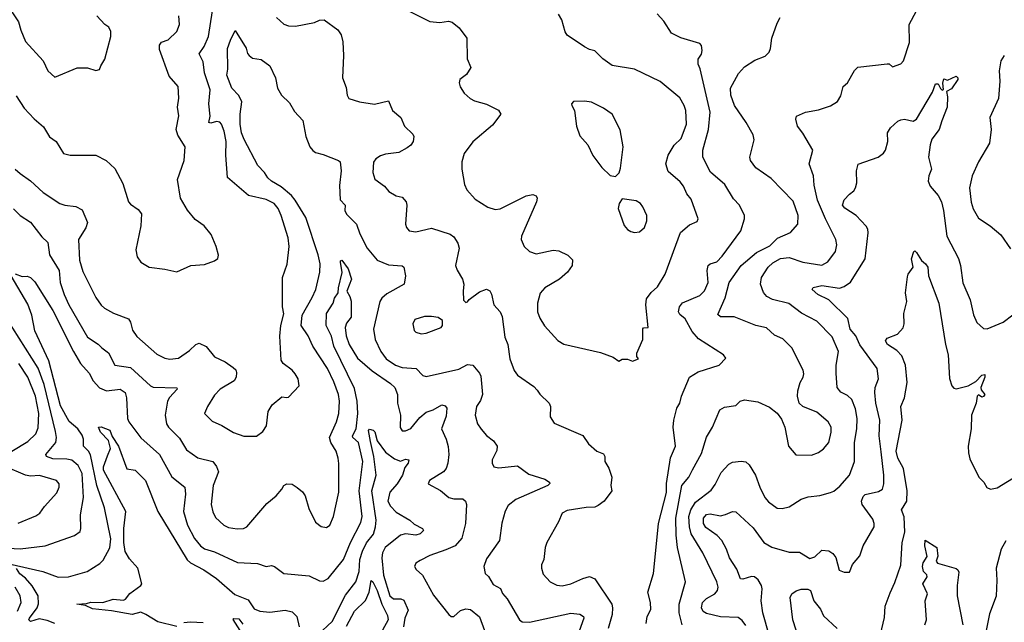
# Model space of a CAD drawing. Extents: x 1246230 to 1426786, y 660032 to 763141.
# Tile 81 of 256: x 1304412 to 1310136, y 683550 to 687053. Entities that reach past the tile are written whole.
import ezdxf

# ---------------------------------------------------------------- set-up
doc = ezdxf.new("R2010")
doc.units = 0

msp = doc.modelspace()

# ---------------------------------------------------------------- linework, layer by layer
at = {"layer": '0CON10XD'}
for points in [[(1304347.3, 687127.3), (1304405, 687040), (1304417.7, 686992.3), (1304446.2, 686926.2), (1304547.1, 686815), (1304575.7, 686755), (1304615, 686720), (1304745, 686772.5), (1304805, 686774.2), (1304855, 686757.5), (1304876.4, 686763.6), (1304882.5, 686785), (1304906.4, 686823.6), (1304941.2, 686955), (1304942, 686985), (1304929.7, 687009.7), (1304905.8, 687025.8), (1304860, 687075)], [(1306545, 687169.1), (1306795, 687042.1), (1306855, 687036.9), (1306905, 687044.5), (1306925, 687038.2), (1306965.9, 687005.9), (1307011.8, 686945), (1307013.1, 686825), (1307033.8, 686775), (1307008.8, 686735), (1306970, 686705), (1306966.1, 686686.1), (1306972.3, 686662.3), (1306996.1, 686626.1), (1307030, 686595), (1307055, 686581.9), (1307125, 686562.9), (1307195, 686528), (1307208, 686505), (1307159.8, 686440.2), (1307045, 686343.8), (1306996.2, 686275), (1306982.3, 686227.7), (1306982, 686185), (1306997.5, 686095), (1307010.8, 686065), (1307059.7, 686009.7), (1307133.2, 685963.2), (1307175, 685950.8), (1307205, 685954.3), (1307355, 686030), (1307395, 686036.2), (1307415, 686030), (1307420, 686015), (1307416, 685995), (1307329.2, 685795), (1307326, 685775), (1307344.2, 685735), (1307376.2, 685705), (1307413.2, 685693.2), (1307513.6, 685713.6), (1307545, 685710), (1307597.5, 685685), (1307625, 685657.5), (1307624, 685625), (1307596.7, 685585), (1307550, 685545), (1307464.5, 685495.5), (1307437, 685463), (1307421.4, 685405), (1307422.5, 685355), (1307435, 685317.5), (1307462.9, 685272.9), (1307539.4, 685189.4), (1307575, 685166.9), (1307788.8, 685118.8), (1307861.7, 685091.7), (1307895, 685067.5), (1307915, 685080), (1307945, 685080), (1307975, 685067.5), (1308008.3, 685081.7), (1308000, 685095), (1308000, 685115), (1308033.8, 685195), (1308033.6, 685256.4), (1308037.5, 685262.5), (1308065.6, 685264.4), (1308052.5, 685395), (1308055, 685430), (1308082.2, 685467.8), (1308119.1, 685500.9), (1308164.4, 685575), (1308253.7, 685816.3), (1308305, 685861.2), (1308349.3, 685880.7), (1308356.7, 685895), (1308315, 686010), (1308290.3, 686040.3), (1308271.2, 686085), (1308250.3, 686110.3), (1308181.7, 686171.7), (1308167.5, 686215), (1308180.8, 686265), (1308216, 686324), (1308256.4, 686363.6), (1308288.7, 686445), (1308284.6, 686525), (1308275, 686554), (1308248.6, 686598.6), (1308135, 686694.3), (1307985.7, 686765.7), (1307855, 686786.7), (1307802.5, 686825), (1307755, 686872.5), (1307725, 686880), (1307695, 686896.2), (1307595, 686964), (1307583.6, 686983.6), (1307562.6, 687052.6), (1307544.3, 687085)], [(1304391.2, 686611.2), (1304438.5, 686538.5), (1304495, 686477.1), (1304550.8, 686430.8), (1304585, 686372.5), (1304623.3, 686345), (1304666.2, 686275), (1304705, 686265.6), (1304853.6, 686266.4), (1304915, 686234), (1304965, 686188.8), (1305010.9, 686100.9), (1305044.5, 685994.5), (1305055, 685980), (1305099.7, 685949.7), (1305119.2, 685925), (1305115.7, 685855), (1305086, 685715), (1305093.8, 685675), (1305115, 685643.8), (1305165, 685614), (1305255, 685603.3), (1305325, 685587.5), (1305405.9, 685624.1), (1305485, 685631.2), (1305545, 685652.5), (1305562.5, 685665), (1305566.7, 685685), (1305553.3, 685735), (1305524.1, 685804.1), (1305483.3, 685855), (1305432.1, 685892.1), (1305386.8, 685946.8), (1305345.8, 686015.8), (1305329.2, 686125), (1305367.5, 686235), (1305374.1, 686314.1), (1305331.2, 686381.2), (1305320.8, 686415), (1305336, 686495), (1305329.1, 686545), (1305336.6, 686596.6), (1305331.9, 686665), (1305280, 686725), (1305225, 686880), (1305224, 686905), (1305235, 686922.5), (1305275, 686936), (1305325.8, 686985), (1305340, 687025), (1305336.7, 687075)], [(1305455.6, 686855), (1305483.4, 686896.6), (1305509.5, 686955), (1305533.4, 687105)], [(1308054, 683544), (1308058.5, 683585), (1308081.1, 683625), (1308078.5, 683665), (1308062.5, 683725), (1308095.4, 683834.6), (1308111.9, 683988.1), (1308126.2, 684125), (1308171.4, 684305), (1308172.7, 684357.3), (1308194.1, 684505.9), (1308224.5, 684575), (1308210.8, 684685), (1308214.1, 684725.9), (1308232.1, 684795), (1308249.5, 684825), (1308258.1, 684865), (1308304.7, 684975.3), (1308355, 685007.1), (1308477.5, 685045), (1308516.7, 685085), (1308502.5, 685105), (1308357.4, 685197.4), (1308320.5, 685240.5), (1308280, 685315), (1308249.8, 685339.8), (1308241.3, 685355), (1308246.9, 685385), (1308265, 685407.3), (1308365, 685450.5), (1308393.4, 685476.6), (1308414.5, 685525), (1308408.9, 685595), (1308414.4, 685625), (1308426.2, 685635), (1308465, 685646.5), (1308495, 685677.8), (1308604.4, 685825), (1308625.6, 685895), (1308624.4, 685915), (1308596.9, 685975), (1308561.7, 686011.7), (1308510, 686095), (1308426.9, 686166.9), (1308382.2, 686255), (1308383.5, 686295), (1308416.4, 686415), (1308426.5, 686515), (1308367.1, 686767.1), (1308356.7, 686795), (1308356.4, 686823.6), (1308375, 686852.5), (1308380, 686875), (1308375, 686903.3), (1308365, 686914), (1308255, 686947.1), (1308200, 686975), (1308156, 687045), (1308116.7, 687086.7)], [(1308632.4, 683532.4), (1308611.1, 683561.1), (1308588, 683578), (1308485, 683582.4), (1308405, 683600.7), (1308385, 683613.1), (1308375.4, 683635), (1308381.8, 683665), (1308405, 683688.8), (1308453.5, 683716.5), (1308468.2, 683735), (1308471.8, 683755), (1308463.6, 683785), (1308382.3, 683955), (1308314.3, 684064.3), (1308305.2, 684105), (1308302, 684165), (1308313.1, 684205), (1308340.6, 684249.4), (1308431.1, 684318.9), (1308455, 684350.8), (1308489.6, 684420.4), (1308535, 684470), (1308555, 684480.9), (1308606.8, 684486.8), (1308632.6, 684482.6), (1308651.9, 684465), (1308689.1, 684405), (1308714.5, 684335), (1308744.4, 684275), (1308765, 684250), (1308815, 684214.2), (1308845, 684212), (1308885, 684222), (1308954, 684266), (1308995, 684279.6), (1309063.4, 684286.6), (1309125, 684304), (1309145, 684312.5), (1309179.1, 684340.9), (1309235.7, 684405), (1309265.6, 684485), (1309264.6, 684595), (1309278, 684675), (1309279.6, 684735), (1309271.2, 684791.2), (1309248.5, 684845), (1309225, 684868.1), (1309185, 684887.5), (1309163.1, 684915), (1309158.2, 684998.2), (1309157.3, 685045), (1309171.5, 685125), (1309135, 685209.2), (1309045, 685301.1), (1308957.6, 685347.6), (1308883.5, 685403.5), (1308787.4, 685427.4), (1308754.6, 685444.6), (1308735, 685466.7), (1308717.8, 685515), (1308724.4, 685555), (1308762, 685615), (1308789.5, 685640.5), (1308835, 685664.7), (1308885, 685671.1), (1308965, 685642.9), (1309075, 685626.2), (1309109.5, 685645), (1309154.5, 685705), (1309161.2, 685745), (1309156.2, 685775), (1309095.2, 685895.2), (1309049.4, 686005), (1309030.8, 686090.8), (1309026.2, 686145), (1309002, 686215), (1309021.9, 686295), (1308965, 686393.8), (1308934.3, 686435), (1308924, 686475), (1308927, 686493), (1308980, 686515), (1309055, 686530), (1309125, 686553.3), (1309165, 686577.5), (1309185, 686610), (1309198.8, 686665), (1309225, 686686.2), (1309265, 686758.8), (1309285, 686778), (1309455, 686797.5), (1309467, 686797), (1309485, 686780), (1309535, 686797.5), (1309550, 686815), (1309585, 686920), (1309583.3, 687025), (1309625.8, 687104.2)], [(1305904, 687065), (1305947.8, 687027.8), (1305975, 687017.1), (1306015, 687015.6), (1306125, 687036.2), (1306155, 687050.8), (1306181.7, 687051.7), (1306261.2, 686995), (1306280, 686965), (1306290, 686925), (1306294.2, 686845), (1306287.5, 686715), (1306309.7, 686659.7), (1306315.7, 686615), (1306324.5, 686594.5), (1306387.5, 686575), (1306475, 686562.3), (1306555, 686582.5), (1306578.8, 686525), (1306626.7, 686485), (1306648.8, 686435), (1306697.3, 686387.3), (1306703.3, 686373.3), (1306698.2, 686345), (1306685, 686324.2), (1306665, 686308.6), (1306615, 686281.1), (1306538.3, 686271.7), (1306508.3, 686261.7), (1306482.5, 686245), (1306467.5, 686225), (1306464.3, 686165), (1306476.4, 686126.4), (1306532.5, 686085), (1306556.7, 686055), (1306599.7, 686029.7), (1306635, 686021.2), (1306658, 685995), (1306662.5, 685975), (1306653.8, 685865), (1306660, 685845), (1306675, 685826.7), (1306715, 685820.8), (1306805, 685841.4), (1306915, 685805.8), (1306935, 685792), (1306958.6, 685755), (1306965.9, 685725.9), (1306945.8, 685625), (1306955, 685596.7), (1306986, 685545), (1306993.8, 685515), (1306988.8, 685475), (1306992.5, 685422.5), (1307005, 685410), (1307015, 685412.5), (1307023.8, 685426.2), (1307085, 685471.4), (1307125, 685486.2), (1307145, 685476.7), (1307155, 685457.5), (1307167.5, 685395), (1307204.6, 685354.6), (1307217.2, 685327.2), (1307232.9, 685207.1), (1307248.9, 685165), (1307261.4, 685081.4), (1307286.7, 685015), (1307306.1, 684986.1), (1307400.6, 684920.6), (1307419.1, 684899.1), (1307435, 684876), (1307490, 684825), (1307497.1, 684805), (1307496, 684745), (1307518.8, 684708.8), (1307685, 684635.8), (1307718.3, 684588.3), (1307767.5, 684545), (1307805, 684530), (1307812.5, 684515), (1307814, 684485), (1307837.3, 684447.3), (1307853.8, 684395), (1307848, 684345), (1307853.8, 684315), (1307810, 684255), (1307775, 684228.8), (1307755, 684220), (1307705, 684218), (1307595, 684200), (1307565.6, 684184.4), (1307544.4, 684135), (1307476.9, 684015), (1307466.7, 683985), (1307458.6, 683915), (1307445.8, 683885), (1307444.4, 683865), (1307455, 683831.2), (1307495, 683785.8), (1307535, 683765.6), (1307565, 683762.2), (1307615, 683773.6), (1307684.6, 683805.4), (1307725, 683817.1), (1307755, 683802.9), (1307853.2, 683655), (1307858.4, 683635), (1307855.9, 683595), (1307831.8, 683515)], [(1308262.3, 683535), (1308244.6, 683605.4), (1308246.2, 683655), (1308282.7, 683785), (1308236.6, 683985), (1308227.3, 684057.3), (1308225.2, 684155), (1308261.1, 684345), (1308302.3, 684395), (1308322.8, 684437.2), (1308375, 684532.5), (1308404, 684626), (1308440, 684685), (1308482, 684785), (1308508.8, 684801.2), (1308575, 684811.2), (1308600, 684835), (1308625, 684844.2), (1308702.1, 684832.1), (1308770.9, 684800.9), (1308815, 684766), (1308840.6, 684730.6), (1308859.4, 684685), (1308882, 684575), (1308923, 684523), (1309015, 684522.9), (1309055, 684537.5), (1309085, 684558.6), (1309115, 684596.2), (1309129.6, 684655), (1309128.2, 684685), (1309111.1, 684715), (1309045, 684771.9), (1308965, 684805.8), (1308942.9, 684825), (1308933.5, 684865), (1308935.6, 684895), (1308949.1, 684945), (1308965.6, 684975), (1308970.6, 684995), (1308966.6, 685016.6), (1308900, 685145), (1308847.7, 685197.7), (1308800.3, 685220.3), (1308752.2, 685262.2), (1308691.2, 685275), (1308565, 685325.5), (1308485.5, 685325.5), (1308470, 685340), (1308513.8, 685436.2), (1308536, 685525), (1308606.7, 685625), (1308695, 685699.7), (1308771.8, 685738.2), (1308817.4, 685782.6), (1308893.4, 685816.6), (1308936, 685865), (1308937.8, 685915), (1308908.5, 685998.5), (1308780.6, 686130.6), (1308691.8, 686191.8), (1308660.6, 686235), (1308657.1, 686255), (1308682, 686355), (1308675.8, 686384.2), (1308635.9, 686455.9), (1308567.3, 686555), (1308545.6, 686615), (1308544.4, 686655), (1308590.2, 686739.8), (1308625, 686779.2), (1308685, 686817.1), (1308745, 686841.4), (1308768.6, 686865), (1308776.9, 686885), (1308784.3, 686945), (1308815, 687032.5), (1308832.5, 687065)], [(1304375, 685953.1), (1304414.8, 685914.8), (1304475, 685875.4), (1304540.7, 685790.7), (1304575, 685757.5), (1304584.2, 685685.8), (1304640.9, 685595), (1304647.1, 685525), (1304670, 685455), (1304697.2, 685395), (1304805, 685208.6), (1304868, 685168), (1304888.9, 685145), (1304927.5, 685117.5), (1304964.6, 685044.6), (1305055, 685030.8), (1305171.5, 684925), (1305187.1, 684917.1), (1305325, 684912.5), (1305327.5, 684905), (1305282.7, 684857.3), (1305271.5, 684835), (1305256.7, 684755), (1305264.4, 684705), (1305275.7, 684685), (1305339.9, 684619.9), (1305382.2, 684552.2), (1305447.4, 684507.4), (1305535, 684485.5), (1305556.6, 684456.6), (1305566.9, 684425), (1305536.5, 684345), (1305525.6, 684235), (1305535, 684193.3), (1305550.6, 684160.6), (1305597.5, 684115), (1305625, 684101.9), (1305675, 684094.5), (1305713.5, 684096.5), (1305732, 684105), (1305848.9, 684241.1), (1305902.5, 684285), (1305936.2, 684323.8), (1305946.7, 684345), (1305964.2, 684355.8), (1305995, 684353.3), (1306025, 684333.8), (1306055, 684308.8), (1306070.8, 684285), (1306092.7, 684212.7), (1306132, 684132), (1306165, 684106.9), (1306195, 684101.4), (1306214, 684115), (1306235.5, 684165), (1306266.4, 684306.4), (1306267.2, 684472.8), (1306262.5, 684505), (1306252.2, 684545), (1306219.6, 684595), (1306211.8, 684625), (1306253.6, 684715), (1306267.5, 684765), (1306270.4, 684835), (1306265.3, 684875), (1306238.3, 684948.3), (1306200.4, 685025), (1306115, 685155.6), (1306088.2, 685215), (1306047.7, 685275), (1306053.9, 685336.1), (1306111.1, 685438.9), (1306132.5, 685485), (1306156, 685585), (1306158.9, 685635), (1306146.1, 685686.1), (1306074.4, 685904.4), (1306013.9, 686003.9), (1305991, 686031), (1305931.3, 686081.3), (1305875, 686114.1), (1305853.8, 686133.8), (1305833.8, 686165), (1305795.5, 686205), (1305716.2, 686356.2), (1305701.9, 686395), (1305694.2, 686445.8), (1305693.5, 686505), (1305702.5, 686575), (1305685, 686612.5), (1305645, 686655.8), (1305615, 686730), (1305620.8, 686765), (1305620.6, 686885), (1305636.7, 686935), (1305665, 686990), (1305727.7, 686887.7), (1305735, 686856.7), (1305745, 686844.3), (1305765, 686829.2), (1305815, 686821.4), (1305866, 686785), (1305898.8, 686715), (1305910, 686655), (1305933.3, 686615), (1305980.2, 686570.2), (1306009.5, 686519.5), (1306056.8, 686466.8), (1306075.8, 686375), (1306099.2, 686315), (1306115, 686292), (1306130.3, 686280.3), (1306175, 686269.4), (1306265, 686235.6), (1306275, 686226.2), (1306281.4, 686175), (1306269.8, 686090.2), (1306275, 686006), (1306303.1, 685975), (1306301.2, 685945), (1306311.9, 685921.9), (1306368.9, 685865), (1306388.7, 685808.7), (1306431.8, 685725), (1306490.6, 685655), (1306555, 685629.2), (1306635, 685622.9), (1306644.5, 685614.5), (1306654.4, 685565), (1306646.7, 685515), (1306545, 685459.1), (1306516.7, 685435), (1306505.4, 685414.6), (1306468.2, 685255), (1306478.2, 685195), (1306510.8, 685125), (1306542.6, 685082.6), (1306595.6, 685045), (1306635, 685030.8), (1306715.9, 685025.9), (1306755, 684986), (1306775, 684979.2), (1306965, 685021.9), (1307015, 685049.2), (1307045, 685044.2), (1307085, 684999.2), (1307092, 684982), (1307102.9, 684875), (1307090.8, 684839.2), (1307067.8, 684805), (1307060, 684755), (1307073.5, 684705), (1307093.9, 684673.9), (1307125, 684635.6), (1307166, 684606), (1307187.5, 684575), (1307185, 684550), (1307158, 684495), (1307158, 684475), (1307167.5, 684455), (1307198, 684448), (1307305, 684460.4), (1307371.5, 684411.5), (1307465, 684382.9), (1307491.2, 684365), (1307493, 684357), (1307481.2, 684345), (1307295, 684264.6), (1307251.3, 684228.7), (1307233.3, 684196.7), (1307215, 684126.7), (1307201.2, 684025), (1307125, 683920), (1307110, 683875), (1307118, 683835), (1307136.8, 683816.8), (1307165, 683771.1), (1307207.7, 683747.7), (1307217.5, 683717.5), (1307246.2, 683686.2), (1307317.5, 683565), (1307332.9, 683552.9), (1307375, 683551.5), (1307615, 683602.9), (1307667.8, 683597.8), (1307688.6, 683585), (1307691.9, 683575), (1307645.6, 683445)], [(1304384.3, 686185), (1304415, 686160), (1304475, 686116.9), (1304548.6, 686048.6), (1304644.6, 685984.6), (1304674.6, 685974.6), (1304737, 685967), (1304775, 685947.5), (1304805.8, 685875), (1304796.4, 685843.6), (1304752.5, 685775), (1304759.6, 685655), (1304779.3, 685589.3), (1304855, 685438), (1304885, 685394.3), (1304905.5, 685375.5), (1304957, 685347), (1305044.5, 685314.5), (1305055.6, 685295), (1305067.6, 685247.6), (1305092.2, 685212.2), (1305209.7, 685109.7), (1305255, 685085.8), (1305285, 685079.2), (1305335, 685085.6), (1305398.7, 685131.3), (1305435, 685165.6), (1305455, 685172.9), (1305495, 685154), (1305545, 685094), (1305606.7, 685065), (1305652.3, 685032.3), (1305667.3, 685017.3), (1305672.3, 685002.3), (1305670.8, 684975), (1305658.8, 684955), (1305576.2, 684905), (1305545, 684871.2), (1305504, 684805), (1305486.7, 684765), (1305530.3, 684720.3), (1305587.5, 684695), (1305655, 684653.8), (1305715, 684632), (1305787.3, 684632.7), (1305825, 684658.8), (1305847, 684693), (1305855.8, 684775), (1305878.8, 684815), (1305935, 684861.2), (1305965, 684856.2), (1305975, 684860), (1306036.7, 684925), (1306031.2, 684965), (1306013.8, 684995), (1305995, 685016.2), (1305942.5, 685055), (1305931.9, 685075), (1305924.5, 685214.5), (1305930.5, 685275), (1305946.6, 685343.4), (1305938.8, 685385), (1305940, 685555), (1305967.4, 685632.6), (1305978.9, 685735), (1305972.2, 685785), (1305930.8, 685915), (1305913.8, 685955), (1305891.9, 685985), (1305845, 686008.4), (1305742.1, 686032.1), (1305620, 686135), (1305610.4, 686265), (1305612.8, 686345), (1305600, 686405), (1305585.4, 686445), (1305575, 686456.7), (1305555, 686461.5), (1305522, 686452), (1305511.1, 686455), (1305518.3, 686491.7), (1305510.4, 686565), (1305518.9, 686645), (1305486.7, 686745), (1305477.7, 686807.7), (1305455.6, 686855)], [(1310135.8, 686845), (1310115.7, 686815), (1310105.6, 686755), (1310110.5, 686695), (1310102.5, 686595), (1310050.8, 686485), (1310059.2, 686415), (1310050, 686335), (1309985, 686226.2), (1309948.2, 686145), (1309932.7, 686075), (1309942.8, 685992.8), (1309953.8, 685953.8), (1309985, 685899.2), (1310054, 685855), (1310115, 685802.5), (1310171.7, 685721.7)], [(1309333.1, 685853.1), (1309274.5, 685915), (1309207.9, 685957.9), (1309194.6, 685975), (1309204.7, 686005.3), (1309235, 686040), (1309261.4, 686058.6), (1309271.1, 686075), (1309277.5, 686105), (1309277.1, 686175), (1309285.7, 686214.3), (1309403.3, 686255), (1309433, 686277), (1309444.6, 686295.4), (1309458.5, 686345), (1309455.7, 686395), (1309474, 686425), (1309517, 686463), (1309535, 686471.4), (1309555, 686474.2), (1309605, 686464.2), (1309625, 686475.8), (1309717.8, 686632.2), (1309735, 686680), (1309751.2, 686681.2), (1309765, 686653.3), (1309775, 686644), (1309782.5, 686647.5), (1309778.8, 686685), (1309785, 686710), (1309805, 686702), (1309855, 686725.5), (1309865.3, 686715.3), (1309866.2, 686705), (1309829.4, 686650.6), (1309798.8, 686635), (1309805.9, 686605), (1309802.9, 686545), (1309772.5, 686465), (1309756.4, 686415), (1309715, 686358.2), (1309705, 686326), (1309694.8, 686255), (1309711.8, 686185), (1309696.4, 686145), (1309693.8, 686115), (1309705, 686085.8), (1309751.7, 686031.7), (1309770.7, 685995), (1309782.7, 685945), (1309800.8, 685795), (1309868.5, 685665), (1309880.6, 685625), (1309894.6, 685524.6), (1309936.7, 685425), (1309957.3, 685337.3), (1309975, 685292.5), (1310015, 685258.8), (1310036.1, 685256.1), (1310130, 685295), (1310185, 685338.6)], [(1307875, 686142.5), (1307896.1, 686163.9), (1307905, 686190), (1307919.2, 686315), (1307903.2, 686413.2), (1307856, 686505), (1307805, 686538.5), (1307735, 686572.9), (1307695, 686580), (1307631.7, 686578.3), (1307620, 686565), (1307621.2, 686555), (1307636.7, 686525), (1307648.8, 686435), (1307668.8, 686378.8), (1307713.8, 686325), (1307744.5, 686264.5), (1307796.2, 686195), (1307845, 686146.7), (1307875, 686142.5)], [(1307986.1, 685816.1), (1308015, 685820.8), (1308044.5, 685845.5), (1308057.8, 685885), (1308057.8, 685915), (1308035, 685966), (1308021.4, 685985), (1307995, 686000.6), (1307915, 686012.5), (1307896.7, 685985), (1307891.2, 685955), (1307925, 685857.5), (1307944.3, 685834.3), (1307965, 685822), (1307986.1, 685816.1)], [(1308768.1, 683475), (1308731.2, 683605), (1308722.5, 683675), (1308728.5, 683745), (1308723.6, 683765), (1308705, 683798.1), (1308684, 683814), (1308665, 683816.1), (1308615, 683800.6), (1308602.9, 683802.9), (1308580.1, 683860.1), (1308537.9, 683925), (1308520.7, 683975), (1308494.1, 684025), (1308465.8, 684055.8), (1308400.7, 684100.7), (1308387, 684125), (1308387, 684155), (1308405, 684176.7), (1308425, 684181.4), (1308485, 684170), (1308515, 684176.9), (1308555, 684195.4), (1308575, 684193.3), (1308675, 684099.1), (1308737.3, 684015), (1308785, 683987.9), (1308885, 683957.3), (1308945, 683957.8), (1309005, 683921.4), (1309035, 683930.8), (1309075, 683968.8), (1309115, 683966), (1309139.7, 683949.7), (1309157, 683927), (1309175, 683853.8), (1309205, 683842), (1309235, 683842.5), (1309252.7, 683887.3), (1309295, 683936.7), (1309314.6, 683995.4), (1309378.6, 684105), (1309379.4, 684125), (1309370.7, 684150.7), (1309308.9, 684235), (1309305.5, 684255), (1309315, 684282.5), (1309326.5, 684293.5), (1309405, 684310), (1309427.8, 684325), (1309434.5, 684355), (1309434.6, 684405.4), (1309418.9, 684541.1), (1309408.9, 684635), (1309411.5, 684725), (1309388.4, 684825), (1309383.1, 684886.9), (1309384.5, 684915), (1309404.4, 684965), (1309396.7, 685025), (1309295, 685162.9), (1309271.6, 685215), (1309240.5, 685255), (1309225.7, 685315.7), (1309115, 685424.7), (1309052.5, 685455), (1309018.6, 685485), (1309025, 685497.3), (1309075, 685508), (1309177.2, 685492.8), (1309205, 685501.4), (1309242.4, 685527.6), (1309326.2, 685663.8), (1309344.5, 685815), (1309343.1, 685835), (1309333.1, 685853.1)], [(1309547.5, 685262.5), (1309553.1, 685285), (1309551.4, 685345), (1309568.6, 685415), (1309560.8, 685465), (1309572.3, 685557.7), (1309576.7, 685575), (1309606.7, 685615), (1309596.4, 685663.6), (1309610, 685705), (1309615, 685710), (1309625, 685700), (1309653.6, 685653.6), (1309678, 685635), (1309690.8, 685615), (1309694.2, 685564.2), (1309754.5, 685405), (1309793.3, 685165), (1309808.5, 685105), (1309817.8, 684967.8), (1309830, 684925), (1309841.3, 684911.3), (1309855, 684907.1), (1309925.2, 684924.8), (1309969.6, 684950.4), (1310005, 684986.4), (1310021.7, 684991.7), (1310023.3, 684975), (1310000, 684915), (1310002, 684902), (1310022.5, 684875), (1310015, 684862.5), (1310005, 684860), (1309985, 684872.5), (1309977.5, 684865), (1309972.9, 684825), (1309945.7, 684755), (1309942.5, 684675), (1309926.2, 684575), (1309927.5, 684535), (1309935, 684500), (1309988, 684395), (1310016.2, 684365), (1310035, 684333.3), (1310055, 684324.3), (1310095, 684332.5), (1310215, 684406.1)], [(1304725.3, 685125), (1304764.8, 685054.8), (1304815, 684997.8), (1304838, 684955), (1304875, 684913.2), (1304915.8, 684895.8), (1304995, 684905.6), (1305025, 684886.2), (1305032.9, 684855), (1305038.9, 684735), (1305046.9, 684715), (1305115, 684622.7), (1305224.5, 684525), (1305296.6, 684396.6), (1305371.9, 684335), (1305374.6, 684295), (1305364.6, 684195), (1305387.2, 684115), (1305427.6, 684037.6), (1305462.1, 683995), (1305485, 683976.8), (1305545, 683960), (1305678.2, 683898.2), (1305795, 683892.5), (1305845, 683874), (1305875, 683881.2), (1305892.5, 683875), (1305947.5, 683835), (1306095, 683821.4), (1306155, 683792.2), (1306175, 683788.9), (1306205, 683804.4), (1306293.6, 683916.4), (1306335.2, 684014.8), (1306395, 684131.4), (1306402.4, 684165), (1306385.2, 684315), (1306405.8, 684485), (1306380.3, 684595), (1306348.6, 684625), (1306345.8, 684635), (1306367.3, 684675), (1306377.8, 684765), (1306374.4, 684835.6), (1306358.7, 684908.7), (1306238.2, 685155), (1306224.4, 685214.4), (1306194.2, 685275), (1306196, 685345), (1306234, 685406), (1306241.2, 685435), (1306263.8, 685465), (1306264.4, 685495), (1306287, 685583), (1306276.7, 685643.3), (1306277.5, 685652.5), (1306285, 685656.2), (1306322, 685605), (1306340, 685545), (1306313.8, 685475), (1306331.2, 685445), (1306337.7, 685417.7), (1306339.4, 685325), (1306310.6, 685289.4), (1306304.2, 685265), (1306310, 685215), (1306327.5, 685165), (1306376.1, 685085), (1306461.6, 685011.6), (1306568.1, 684938.1), (1306591.8, 684915), (1306608.8, 684875), (1306608.4, 684825), (1306626.3, 684755), (1306622.5, 684682.5), (1306635, 684662.5), (1306655, 684663.1), (1306685, 684677.3), (1306738.3, 684741.7), (1306775, 684772.7), (1306815, 684784.5), (1306865, 684814.8), (1306885, 684809.5), (1306895.2, 684795), (1306891.5, 684748.5), (1306864.3, 684675), (1306891.4, 684615), (1306902.1, 684572.1), (1306906.9, 684525), (1306900, 684475), (1306890, 684445), (1306875, 684425.8), (1306793.8, 684375), (1306786.7, 684355), (1306857.2, 684317.2), (1306905.6, 684275.6), (1306935, 684268.9), (1306988.1, 684268.1), (1307004.1, 684254.1), (1307010, 684235), (1307002.5, 684125), (1306981.3, 684038.7), (1306943.1, 683995), (1306888.3, 683971.7), (1306795, 683938.6), (1306739.7, 683910.3), (1306713.8, 683895), (1306706.2, 683875), (1306717.3, 683857.3), (1306754.2, 683825), (1306817.4, 683707.4), (1306905.8, 683595), (1306920, 683585), (1306935, 683583.3), (1306975, 683618.5), (1307005, 683627.8), (1307032, 683625), (1307085, 683582.2), (1307113, 683503)], [(1304350.6, 683889.4), (1304545.9, 683845.9), (1304635, 683811.9), (1304695, 683815.7), (1304804.6, 683845.4), (1304878.4, 683891.6), (1304897.6, 683912.4), (1304935.9, 683984.1), (1304940.5, 684035), (1304905.2, 684215.2), (1304859.4, 684345), (1304823.1, 684523.1), (1304812.5, 684545), (1304782.9, 684575), (1304782.7, 684615), (1304775, 684638.6), (1304750, 684675), (1304698.3, 684718.3), (1304648.6, 684808.6), (1304581, 685071), (1304500, 685245), (1304481.5, 685335), (1304459.1, 685399.1), (1304362.5, 685565)], [(1304385, 685576.7), (1304425, 685560.6), (1304455, 685561.8), (1304474.1, 685554.1), (1304499.6, 685529.6), (1304605, 685363.5), (1304725.3, 685125)], [(1304275, 683985.8), (1304415, 683976.7), (1304560, 683995), (1304730, 684055), (1304762.7, 684077.3), (1304767.1, 684095), (1304764.5, 684174.5), (1304782.4, 684275), (1304774.4, 684415), (1304752.2, 684462.2), (1304715, 684492.7), (1304685, 684499.6), (1304605, 684499.7), (1304567.5, 684515), (1304564.3, 684525), (1304621.8, 684595), (1304625.9, 684625), (1304620.1, 684660.1), (1304553.1, 684933.1), (1304518.3, 685028.3), (1304296.3, 685376.3)], [(1306745, 685226.7), (1306775, 685232), (1306862.5, 685265), (1306870, 685275), (1306870, 685305), (1306845, 685322.5), (1306805, 685328), (1306765, 685328), (1306709.5, 685310.5), (1306696.7, 685285), (1306705, 685247.5), (1306715, 685237.5), (1306745, 685226.7)], [(1309397.5, 683405), (1309438.3, 683578.3), (1309443.3, 683645), (1309471.2, 683721.2), (1309499.1, 683780.9), (1309535, 683883.3), (1309541.6, 684015), (1309556.8, 684075), (1309553, 684163), (1309538.2, 684205), (1309568.6, 684255), (1309570.5, 684315), (1309549, 684445), (1309517, 684505), (1309507.6, 684545), (1309542.7, 684725), (1309534.6, 684805), (1309554.7, 684855), (1309570.3, 684945), (1309561.8, 685045), (1309540.2, 685100.2), (1309510.9, 685130.9), (1309456, 685165), (1309444.3, 685185.7), (1309455, 685201.2), (1309515.4, 685224.6), (1309547.5, 685262.5)], [(1304365, 684544.7), (1304458.9, 684601.1), (1304504.8, 684645.2), (1304519.8, 684680.2), (1304523.7, 684765), (1304504.4, 684865), (1304458.4, 684975), (1304407.3, 685055)], [(1305325, 683525.6), (1305215, 683553.1), (1305145, 683596.2), (1305115, 683609.2), (1305065, 683595.4), (1304945, 683617), (1304835, 683628.6), (1304795, 683648), (1304743.8, 683655), (1304800.3, 683659.7), (1304825, 683668.4), (1304895, 683665.3), (1304954.8, 683685.2), (1305015, 683680), (1305025.7, 683685), (1305051.9, 683718.1), (1305116.2, 683765), (1305121.2, 683775), (1305098.6, 683865), (1305050.2, 683920.2), (1305025, 683962.5), (1305016.4, 684015), (1305016.2, 684095), (1305029.1, 684195), (1304899.7, 684435), (1304898.2, 684455), (1304922.8, 684517.2), (1304938.5, 684561.5), (1304928.1, 684608.1), (1304881.3, 684655), (1304870, 684685), (1304885, 684685.8), (1304936.4, 684666.4), (1304949.8, 684629.8), (1304985.2, 684575.2), (1305035, 684443.3), (1305082.5, 684435), (1305142, 684375), (1305214.5, 684195), (1305384.5, 683914.5), (1305405.2, 683895.2), (1305481.1, 683855), (1305556.5, 683805), (1305662.2, 683712.2), (1305740.3, 683680.3), (1305775, 683627.8), (1305807.5, 683615), (1305865, 683610.3), (1305955, 683620.9), (1305995, 683610.5), (1306021.8, 683585), (1306037.1, 683525)], [(1306145, 683477.5), (1306228.5, 683555), (1306305, 683707.8), (1306365.3, 683785), (1306384.8, 683845), (1306389.1, 683915), (1306405.1, 683964.9), (1306428.1, 684011.9), (1306467.8, 684062.2), (1306480, 684105), (1306483.5, 684145), (1306458.5, 684315), (1306484.1, 684405.9), (1306471.1, 684515), (1306451.6, 684601.6), (1306440, 684665), (1306445, 684672.5), (1306466.8, 684666.8), (1306476.9, 684656.9), (1306489.6, 684605), (1306538.5, 684538.5), (1306591.2, 684501.2), (1306625, 684486.2), (1306655, 684498.8), (1306674.2, 684494.2), (1306669.4, 684475), (1306650, 684450), (1306637.3, 684405), (1306605.7, 684355), (1306563.7, 684306.3), (1306552.5, 684255), (1306567.1, 684225), (1306600.4, 684190.4), (1306680, 684145), (1306705, 684121.2), (1306752.5, 684095), (1306758.8, 684085), (1306740, 684065), (1306715, 684057.5), (1306655, 684065.4), (1306625, 684057.5), (1306536.2, 683985), (1306521.7, 683955), (1306516.5, 683925), (1306525.7, 683824.3), (1306562.6, 683705), (1306585, 683686.8), (1306626.7, 683686.7), (1306645, 683679.1), (1306669.6, 683620.4), (1306651.2, 683575), (1306643.5, 683525)], [(1304403.4, 684126.6), (1304505, 684169.4), (1304529.2, 684185), (1304555.7, 684224.3), (1304626.8, 684303.2), (1304640.8, 684335), (1304642, 684355), (1304625.6, 684375.6), (1304526.8, 684403.2), (1304475, 684400), (1304445, 684405.5), (1304327, 684457)], [(1309674.2, 683535), (1309683.8, 683565), (1309676.5, 683675), (1309689.4, 683715), (1309662.3, 683775), (1309688, 683815), (1309685.8, 683825.8), (1309665, 683846.7), (1309660, 683875), (1309664.8, 683895.2), (1309688, 683932), (1309674.5, 683995.5), (1309675, 684027.5), (1309742.5, 683985), (1309750, 683935), (1309740, 683905), (1309747.5, 683895), (1309855, 683863.3), (1309866.1, 683856.1), (1309871.7, 683841.7), (1309860.8, 683765), (1309861.5, 683705), (1309894.4, 683535)], [(1310145, 684024.2), (1310117.1, 683975), (1310087.5, 683865), (1310092.9, 683795), (1310088.3, 683701.7), (1310049.8, 683600.2), (1310010.9, 683405), (1309982.5, 683325), (1309986.7, 683295), (1310008, 683265), (1309946.2, 683253.8), (1309930.8, 683245), (1309915.4, 683215), (1309917.5, 683197.5), (1309927.4, 683187.4), (1309995, 683168.1), (1310145, 683159.5)], [(1304615, 683543.1), (1304571.6, 683561.6), (1304525, 683570.7), (1304475, 683555.5), (1304465.5, 683565), (1304469.4, 683575), (1304513.3, 683635), (1304521.4, 683658.6), (1304518.1, 683705), (1304485, 683763.3), (1304445, 683806.7), (1304411.8, 683831.8), (1304393, 683863)], [(1304397.9, 683615), (1304419.2, 683665), (1304415.2, 683705), (1304385, 683753.9)], [(1306312.1, 683527.9), (1306358.2, 683615), (1306422.6, 683677.4), (1306443, 683725), (1306455, 683792.5), (1306465, 683785.5), (1306490.3, 683735), (1306516.3, 683655), (1306549.7, 683589.7), (1306553.7, 683565), (1306487.7, 683445)], [(1308926.2, 683505), (1308907.1, 683565), (1308890.9, 683695), (1308900, 683715), (1308925, 683733.3), (1308955, 683742.7), (1308993.3, 683743.3), (1309008.8, 683735), (1309029.3, 683675), (1309066.4, 683626.4), (1309085, 683588.9), (1309163.3, 683515)], [(1305478, 683548), (1305405, 683551.8), (1305365, 683546.8)], [(1305692.5, 683502.5), (1305652.5, 683567.5), (1305656.7, 683573.3), (1305685, 683569.7), (1305709.1, 683539.1)]]:
    msp.add_lwpolyline(points, dxfattribs=at)

doc.saveas('drawing.dxf')
